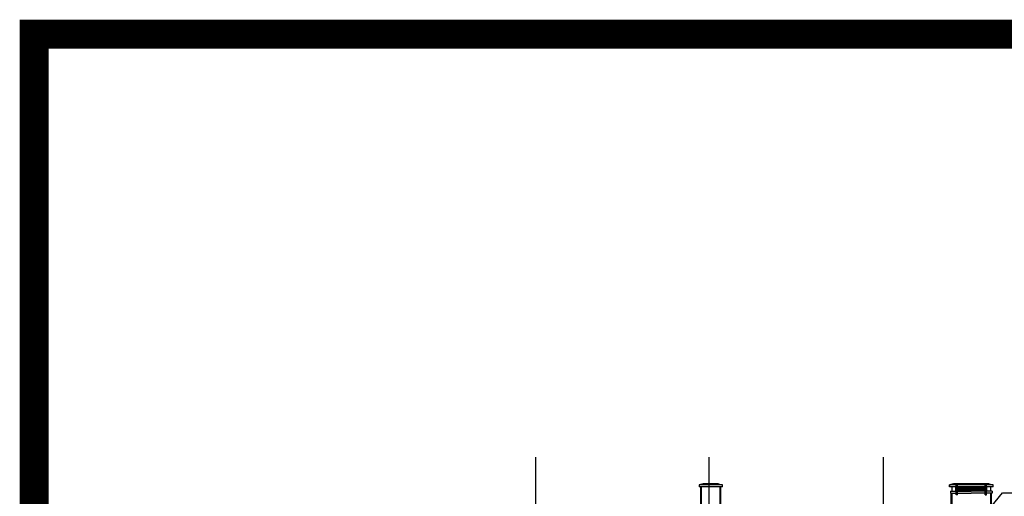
# Model space of a CAD drawing. Header units: inches. Extents: x -281236 to -70395, y 38777 to 102341.
# Tile 220 of 244: x -109533 to -106480, y 49242 to 50721. Entities that reach past the tile are written whole.
import ezdxf

# ---------------------------------------------------------------- set-up
doc = ezdxf.new("R2010")
doc.units = ezdxf.units.IN
doc.header["$MEASUREMENT"] = 0
doc.linetypes.add('CENTER', pattern=[2, 1.25, -0.25, 0.25, -0.25])
doc.linetypes.add('HIDDEN', pattern=[0.375, 0.25, -0.125])
for name, color, linetype in [('L_CIENKA', 8, 'Continuous'), ('Os-osie glowne', 8, 'CENTER'), ('PRZERYWANA', 8, 'HIDDEN'), ('Sc-cegla pelna-hatch', 8, 'Continuous'), ('Sch-opis', 51, 'Continuous')]:
    doc.layers.add(name, color=color, linetype=linetype)

msp = doc.modelspace()

# ---------------------------------------------------------------- hatches: boundary and pattern name
at = {"layer": 'L_CIENKA'}
h = msp.add_hatch(dxfattribs=at)
h.set_pattern_fill('ANSI37', color=256, scale=20, angle=-90, style=0)
h.set_pattern_definition([(315, (-4379.6696, -16501.8506), (1.767766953, 1.767766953), []), (45, (-4379.6696, -16501.8506), (-1.767766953, 1.767766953), [])])
h.paths.add_polyline_path([(-106539.25, 49270.26), (-106582.25, 49270.26), (-106625.25, 49270.26), (-106625.25, 49258.26), (-106582.25, 49258.26), (-106539.25, 49258.26)])

# ---------------------------------------------------------------- linework, layer by layer
for p, q in [((-107413.75, 49280.26), (-107425.75, 49277.26)), ((-107353.75, 49277.26), (-107425.75, 49277.26)), ((-107425.75, 49277.26), (-107425.75, 49271.26)), ((-107353.75, 49271.26), (-107425.75, 49271.26)), ((-107420.75, 49181.92), (-107420.75, 49271.26)), ((-107365.75, 49280.26), (-107413.75, 49280.26)), ((-107365.75, 49280.26), (-107353.75, 49277.26)), ((-107358.75, 49174.11), (-107358.75, 49271.26)), ((-107353.75, 49271.26), (-107353.75, 49277.26)), ((-106637.75, 49280.26), (-106649.75, 49277.26)), ((-106637.75, 49280.26), (-106649.75, 49277.26)), ((-106649.75, 49277.26), (-106649.75, 49271.26)), ((-106514.75, 49277.26), (-106649.75, 49277.26)), ((-106649.75, 49271.26), (-106649.75, 49277.26)), ((-106514.75, 49271.26), (-106649.75, 49271.26)), ((-106646.75, 49257.35), (-106646.75, 49251.35)), ((-106646.75, 49257.35), (-106582.25, 49257.35)), ((-106646.75, 49251.35), (-106582.25, 49251.35)), ((-106644.75, 49183.02), (-106644.75, 49251.35)), ((-106642.25, 49271.26), (-106642.25, 49257.76)), ((-106526.75, 49280.26), (-106637.75, 49280.26)), ((-106630.25, 49257.76), (-106630.25, 49271.26)), ((-106630.25, 49257.35), (-106630.25, 49271.26)), ((-106629.25, 49276.26), (-106625.25, 49276.26)), ((-106629.25, 49271.26), (-106629.25, 49276.26)), ((-106629.25, 49257.26), (-106629.25, 49271.26)), ((-106629.25, 49246.26), (-106629.25, 49257.76)), ((-106625.25, 49271.26), (-106625.25, 49276.26)), ((-106625.25, 49257.26), (-106625.25, 49271.26)), ((-106625.25, 49246.26), (-106625.25, 49257.26)), ((-106517.75, 49257.35), (-106582.25, 49257.35)), ((-106517.75, 49251.35), (-106582.25, 49251.35)), ((-106535.25, 49276.26), (-106539.25, 49276.26)), ((-106539.25, 49271.26), (-106539.25, 49276.26)), ((-106539.25, 49257.26), (-106539.25, 49271.26)), ((-106539.25, 49246.26), (-106539.25, 49257.26)), ((-106535.25, 49271.26), (-106535.25, 49276.26)), ((-106535.25, 49257.26), (-106535.25, 49271.26)), ((-106535.25, 49246.26), (-106535.25, 49257.76)), ((-106534.25, 49257.76), (-106534.25, 49271.26)), ((-106534.25, 49257.35), (-106534.25, 49271.26)), ((-106526.75, 49280.26), (-106514.75, 49277.26)), ((-106522.25, 49271.26), (-106522.25, 49257.76)), ((-106519.75, 49183.02), (-106519.75, 49251.35)), ((-106517.75, 49257.35), (-106517.75, 49251.35)), ((-106514.75, 49271.26), (-106514.75, 49277.26)), ((-106625.25, 49246.26), (-106629.25, 49246.26)), ((-106539.25, 49246.26), (-106535.25, 49246.26))]:
    msp.add_line(p, q, dxfattribs=at)
for points in [[(-106582.25, 49270.26), (-106627.25, 49270.26), (-106627.25, 49258.26), (-106582.25, 49258.26)], [(-106582.25, 49270.26), (-106537.25, 49270.26), (-106537.25, 49258.26), (-106582.25, 49258.26)]]:
    msp.add_lwpolyline(points, dxfattribs=at)
at = {"layer": 'Os-osie glowne'}
for p, q in [((-107933.9, 49363.08), (-107933.9, 47566.74)), ((-107395.75, 49363.08), (-107395.75, 47566.74)), ((-106855.59, 49363.08), (-106855.59, 47566.74))]:
    msp.add_line(p, q, dxfattribs=at)
at = {"layer": 'PRZERYWANA', "ltscale": 0.5}
for p, q in [((-107418.25, 49181.92), (-107418.25, 49271.26)), ((-107361.25, 49174.11), (-107361.25, 49271.26)), ((-106642.25, 49251.35), (-106642.25, 49183.02)), ((-106522.25, 49251.35), (-106522.25, 49183.02))]:
    msp.add_line(p, q, dxfattribs=at)
at = {"layer": 'Sc-cegla pelna-hatch', "color": 3, "const_width": 90}
msp.add_lwpolyline([(-109488.02, 50676.26), (-70440.14, 50676.26), (-70440.14, 46382.84), (-109488.02, 46382.84)], close=True, dxfattribs=at)
at = {"layer": 'Sch-opis'}
for p, q in [((-106534.92, 49191.82), (-106485.1, 49252.99)), ((-106485.1, 49252.99), (-106274.48, 49252.99))]:
    msp.add_line(p, q, dxfattribs=at)

doc.saveas('drawing.dxf')
